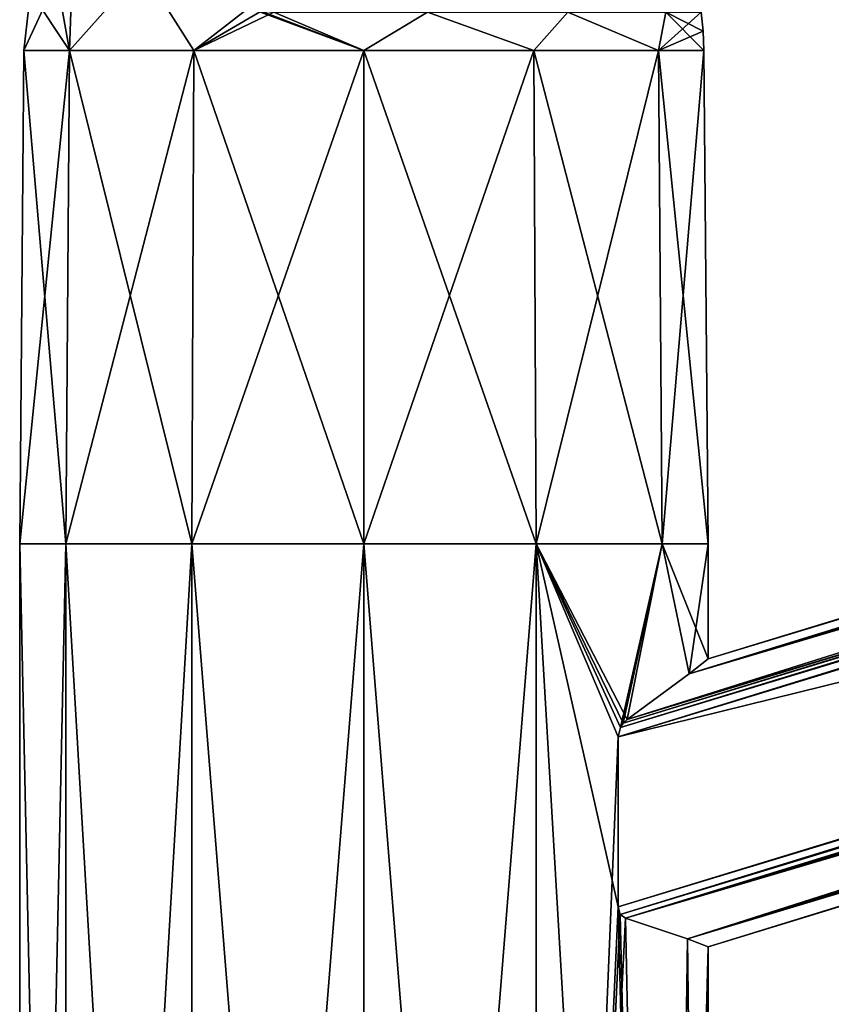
# Model space of a CAD drawing. Header units: millimetres. Extents: x -25 to 235, y -115 to 136.
# Tile 2 of 256: x -24 to 32, y 11 to 78. Entities that reach past the tile are written whole.
import ezdxf

# ---------------------------------------------------------------- set-up
doc = ezdxf.new("R2010")
doc.units = ezdxf.units.MM
doc.header["$LTSCALE"] = 81.481481
for name, color, linetype in [('10', 7, 'CONTINUOUS'), ('11', 7, 'CONTINUOUS'), ('16', 7, 'CONTINUOUS'), ('18', 7, 'CONTINUOUS'), ('19', 7, 'CONTINUOUS'), ('2', 7, 'CONTINUOUS'), ('20', 7, 'CONTINUOUS'), ('3', 7, 'CONTINUOUS'), ('4', 7, 'CONTINUOUS'), ('5', 7, 'CONTINUOUS'), ('6', 7, 'CONTINUOUS'), ('7', 7, 'CONTINUOUS'), ('8', 7, 'CONTINUOUS'), ('9', 7, 'CONTINUOUS')]:
    doc.layers.add(name, color=color, linetype=linetype)

msp = doc.modelspace()

# ---------------------------------------------------------------- linework, layer by layer
at = {"layer": '10', "linetype": 'CONTINUOUS'}
for points in [[(213.988, 92.397), (23.5, 34.159), (22.203, 33.139, 7.701), (213.988, 92.397)], [(214.161, 91.831, 7.667), (213.988, 92.397), (22.203, 33.139, 7.701), (214.161, 91.831, 7.667)], [(214.161, 91.831, -7.667), (23.5, 34.159), (213.988, 92.397), (214.161, 91.831, -7.667)], [(214.675, 90.148, 15.153), (214.161, 91.831, 7.667), (17.962, 30.007, 15.153), (214.675, 90.148, 15.153)], [(17.962, 30.007, 15.153), (214.161, 91.831, 7.667), (22.203, 33.139, 7.701), (17.962, 30.007, 15.153)], [(22.203, 33.139, -7.7), (23.5, 34.159), (214.161, 91.831, -7.667), (22.203, 33.139, -7.7)], [(214.675, 90.148, -15.153), (22.203, 33.139, -7.7), (214.161, 91.831, -7.667), (214.675, 90.148, -15.153)], [(17.962, 30.007, -15.153), (22.203, 33.139, -7.7), (214.675, 90.148, -15.153), (17.962, 30.007, -15.153)]]:
    msp.add_3dface(points, dxfattribs=at)
at = {"layer": '11', "linetype": 'CONTINUOUS'}
for points in [[(214.954, 89.237, 15.85), (17.35, 28.823, 15.85), (213.691, 77.263, 15.85), (214.954, 89.237, 15.85)], [(213.691, 77.263, 15.85), (17.35, 28.823, 15.85), (17.35, 17.236, 15.85), (213.691, 77.263, 15.85)]]:
    msp.add_3dface(points, dxfattribs=at)
at = {"layer": '16', "linetype": 'CONTINUOUS'}
for points in [[(214.675, 90.148, 15.153), (17.962, 30.007, 15.153), (17.703, 29.764, 15.455), (214.675, 90.148, 15.153)], [(214.675, 90.148, 15.153), (17.703, 29.764, 15.455), (214.781, 89.801, 15.657), (214.675, 90.148, 15.153)], [(17.35, 28.823, 15.85), (214.954, 89.237, 15.85), (214.781, 89.801, 15.657), (17.35, 28.823, 15.85)], [(17.51, 29.465, 15.674), (17.35, 28.823, 15.85), (214.781, 89.801, 15.657), (17.51, 29.465, 15.674)], [(17.703, 29.764, 15.455), (17.51, 29.465, 15.674), (214.781, 89.801, 15.657), (17.703, 29.764, 15.455)]]:
    msp.add_3dface(points, dxfattribs=at)
at = {"layer": '18', "linetype": 'CONTINUOUS'}
for points in [[(17.962, 30.007, -15.153), (214.675, 90.148, -15.153), (214.781, 89.801, -15.657), (17.962, 30.007, -15.153)], [(214.781, 89.801, -15.657), (214.954, 89.237, -15.85), (17.509, 29.464, -15.674), (214.781, 89.801, -15.657)], [(17.703, 29.763, -15.456), (214.781, 89.801, -15.657), (17.509, 29.464, -15.674), (17.703, 29.763, -15.456)], [(17.962, 30.007, -15.153), (214.781, 89.801, -15.657), (17.703, 29.763, -15.456), (17.962, 30.007, -15.153)], [(214.954, 89.237, -15.85), (17.35, 28.823, -15.85), (17.509, 29.464, -15.674), (214.954, 89.237, -15.85)]]:
    msp.add_3dface(points, dxfattribs=at)
at = {"layer": '19', "linetype": 'CONTINUOUS'}
for points in [[(213.691, 77.263, 15.85), (17.35, 17.236, 15.85), (17.493, 16.716, 15.692), (213.691, 77.263, 15.85)], [(213.691, 77.263, 15.85), (17.493, 16.716, 15.692), (213.846, 76.756, 15.698), (213.691, 77.263, 15.85)], [(17.493, 16.716, 15.692), (17.848, 16.448, 15.287), (213.846, 76.756, 15.698), (17.493, 16.716, 15.692)], [(17.848, 16.448, 15.287), (213.954, 76.403, 15.287), (213.846, 76.756, 15.698), (17.848, 16.448, 15.287)]]:
    msp.add_3dface(points, dxfattribs=at)
at = {"layer": '2', "linetype": 'CONTINUOUS'}
for points in [[(-20.352, -105, -11.749), (-23.5, -105), (-20.352, 42, -11.75), (-20.352, -105, -11.749)], [(-23.5, -105), (-23.5, 42), (-20.352, 42, -11.75), (-23.5, -105)], [(-11.751, -105, -20.351), (-20.352, -105, -11.749), (-11.75, 42, -20.352), (-11.751, -105, -20.351)], [(-11.75, 42, -20.352), (-20.352, -105, -11.749), (-20.352, 42, -11.75), (-11.75, 42, -20.352)], [(0, -105, -23.5), (-11.751, -105, -20.351), (0, 42, -23.5), (0, -105, -23.5)], [(0, 42, -23.5), (-11.751, -105, -20.351), (-11.75, 42, -20.352), (0, 42, -23.5)], [(11.751, -105, -20.351), (0, -105, -23.5), (11.75, 42, -20.352), (11.751, -105, -20.351)], [(11.75, 42, -20.352), (0, -105, -23.5), (0, 42, -23.5), (11.75, 42, -20.352)], [(17.509, 29.464, -15.674), (17.35, 28.823, -15.85), (11.75, 42, -20.352), (17.509, 29.464, -15.674)], [(17.35, 28.823, -15.85), (11.751, -105, -20.351), (11.75, 42, -20.352), (17.35, 28.823, -15.85)], [(20.352, 42, -11.75), (17.509, 29.464, -15.674), (11.75, 42, -20.352), (20.352, 42, -11.75)], [(17.703, 29.763, -15.456), (17.509, 29.464, -15.674), (20.352, 42, -11.75), (17.703, 29.763, -15.456)], [(17.962, 30.007, -15.153), (17.703, 29.763, -15.456), (20.352, 42, -11.75), (17.962, 30.007, -15.153)], [(22.203, 33.139, -7.7), (17.962, 30.007, -15.153), (20.352, 42, -11.75), (22.203, 33.139, -7.7)], [(23.5, 42), (22.203, 33.139, -7.7), (20.352, 42, -11.75), (23.5, 42)], [(23.5, 34.159), (22.203, 33.139, -7.7), (23.5, 42), (23.5, 34.159)], [(17.35, 28.823, -15.85), (17.35, 17.236, -15.85), (11.751, -105, -20.351), (17.35, 28.823, -15.85)], [(17.35, 17.236, -15.85), (17.498, 16.708, -15.686), (11.751, -105, -20.351), (17.35, 17.236, -15.85)], [(17.498, 16.708, -15.686), (17.848, 16.448, -15.287), (11.751, -105, -20.351), (17.498, 16.708, -15.686)], [(17.848, 16.448, -15.287), (20.352, -105, -11.749), (11.751, -105, -20.351), (17.848, 16.448, -15.287)], [(17.848, 16.448, -15.287), (22.089, 15.042, -8.02), (20.352, -105, -11.749), (17.848, 16.448, -15.287)], [(22.089, 15.042, -8.02), (23.5, 14.5), (20.352, -105, -11.749), (22.089, 15.042, -8.02)], [(23.5, 14.5), (23.5, -105), (20.352, -105, -11.749), (23.5, 14.5)]]:
    msp.add_3dface(points, dxfattribs=at)
at = {"layer": '20', "linetype": 'CONTINUOUS'}
for points in [[(17.35, 17.236, -15.85), (213.691, 77.263, -15.85), (213.846, 76.756, -15.698), (17.35, 17.236, -15.85)], [(17.498, 16.708, -15.686), (17.35, 17.236, -15.85), (213.846, 76.756, -15.698), (17.498, 16.708, -15.686)], [(213.954, 76.403, -15.287), (17.498, 16.708, -15.686), (213.846, 76.756, -15.698), (213.954, 76.403, -15.287)], [(213.954, 76.403, -15.287), (17.848, 16.448, -15.287), (17.498, 16.708, -15.686), (213.954, 76.403, -15.287)]]:
    msp.add_3dface(points, dxfattribs=at)
at = {"layer": '3', "linetype": 'CONTINUOUS'}
for points in [[(-23.5, -105), (-20.352, -105, 11.749), (-23.5, 42), (-23.5, -105)], [(-23.5, 42), (-20.352, -105, 11.749), (-20.352, 42, 11.75), (-23.5, 42)], [(-20.352, -105, 11.749), (-11.751, -105, 20.351), (-20.352, 42, 11.75), (-20.352, -105, 11.749)], [(-20.352, 42, 11.75), (-11.751, -105, 20.351), (-11.75, 42, 20.352), (-20.352, 42, 11.75)], [(-11.751, -105, 20.351), (0, -105, 23.5), (-11.75, 42, 20.352), (-11.751, -105, 20.351)], [(-11.75, 42, 20.352), (0, -105, 23.5), (0, 42, 23.5), (-11.75, 42, 20.352)], [(0, -105, 23.5), (11.751, -105, 20.351), (0, 42, 23.5), (0, -105, 23.5)], [(0, 42, 23.5), (11.751, -105, 20.351), (11.75, 42, 20.352), (0, 42, 23.5)], [(17.703, 29.764, 15.455), (17.962, 30.007, 15.153), (11.75, 42, 20.352), (17.703, 29.764, 15.455)], [(11.75, 42, 20.352), (17.962, 30.007, 15.153), (20.352, 42, 11.75), (11.75, 42, 20.352)], [(17.35, 17.236, 15.85), (17.35, 28.823, 15.85), (11.75, 42, 20.352), (17.35, 17.236, 15.85)], [(17.35, 28.823, 15.85), (17.51, 29.465, 15.674), (11.75, 42, 20.352), (17.35, 28.823, 15.85)], [(20.352, -105, 11.749), (17.35, 17.236, 15.85), (11.75, 42, 20.352), (20.352, -105, 11.749)], [(17.51, 29.465, 15.674), (17.703, 29.764, 15.455), (11.75, 42, 20.352), (17.51, 29.465, 15.674)], [(11.751, -105, 20.351), (20.352, -105, 11.749), (11.75, 42, 20.352), (11.751, -105, 20.351)], [(17.962, 30.007, 15.153), (22.203, 33.139, 7.701), (20.352, 42, 11.75), (17.962, 30.007, 15.153)], [(22.203, 33.139, 7.701), (23.5, 34.159), (20.352, 42, 11.75), (22.203, 33.139, 7.701)], [(23.5, 34.159), (23.5, 42), (20.352, 42, 11.75), (23.5, 34.159)], [(17.493, 16.716, 15.692), (17.35, 17.236, 15.85), (20.352, -105, 11.749), (17.493, 16.716, 15.692)], [(17.848, 16.448, 15.287), (17.493, 16.716, 15.692), (20.352, -105, 11.749), (17.848, 16.448, 15.287)], [(22.089, 15.042, 8.019), (17.848, 16.448, 15.287), (20.352, -105, 11.749), (22.089, 15.042, 8.019)], [(22.089, 15.042, 8.019), (20.352, -105, 11.749), (23.5, -105), (22.089, 15.042, 8.019)], [(23.5, 14.5), (22.089, 15.042, 8.019), (23.5, -105), (23.5, 14.5)]]:
    msp.add_3dface(points, dxfattribs=at)
at = {"layer": '4', "linetype": 'CONTINUOUS'}
for points in [[(-23.5, 42), (-20.352, 42, 11.75), (-23.207, 75.675), (-23.5, 42)], [(-23.207, 75.675), (-20.352, 42, 11.75), (-20.098, 75.675, 11.603), (-23.207, 75.675)], [(-20.352, 42, 11.75), (-11.75, 42, 20.352), (-20.098, 75.675, 11.603), (-20.352, 42, 11.75)], [(-20.098, 75.675, 11.603), (-11.75, 42, 20.352), (-11.603, 75.675, 20.098), (-20.098, 75.675, 11.603)], [(-11.75, 42, 20.352), (0, 42, 23.5), (-11.603, 75.675, 20.098), (-11.75, 42, 20.352)], [(-11.603, 75.675, 20.098), (0, 42, 23.5), (0, 75.675, 23.207), (-11.603, 75.675, 20.098)], [(0, 42, 23.5), (11.75, 42, 20.352), (0, 75.675, 23.207), (0, 42, 23.5)], [(0, 75.675, 23.207), (11.75, 42, 20.352), (11.603, 75.675, 20.098), (0, 75.675, 23.207)], [(11.75, 42, 20.352), (20.352, 42, 11.75), (11.603, 75.675, 20.098), (11.75, 42, 20.352)], [(11.603, 75.675, 20.098), (20.352, 42, 11.75), (20.098, 75.675, 11.603), (11.603, 75.675, 20.098)], [(20.352, 42, 11.75), (23.5, 42), (20.098, 75.675, 11.603), (20.352, 42, 11.75)], [(20.098, 75.675, 11.603), (23.5, 42), (23.207, 75.675), (20.098, 75.675, 11.603)]]:
    msp.add_3dface(points, dxfattribs=at)
at = {"layer": '5', "linetype": 'CONTINUOUS'}
for points in [[(-20.352, 42, -11.75), (-23.5, 42), (-20.098, 75.675, -11.603), (-20.352, 42, -11.75)], [(-23.5, 42), (-23.207, 75.675), (-20.098, 75.675, -11.603), (-23.5, 42)], [(-11.75, 42, -20.352), (-20.352, 42, -11.75), (-11.603, 75.675, -20.098), (-11.75, 42, -20.352)], [(-11.603, 75.675, -20.098), (-20.352, 42, -11.75), (-20.098, 75.675, -11.603), (-11.603, 75.675, -20.098)], [(0, 42, -23.5), (-11.75, 42, -20.352), (0, 75.675, -23.207), (0, 42, -23.5)], [(0, 75.675, -23.207), (-11.75, 42, -20.352), (-11.603, 75.675, -20.098), (0, 75.675, -23.207)], [(11.75, 42, -20.352), (0, 42, -23.5), (11.603, 75.675, -20.098), (11.75, 42, -20.352)], [(11.603, 75.675, -20.098), (0, 42, -23.5), (0, 75.675, -23.207), (11.603, 75.675, -20.098)], [(20.098, 75.675, -11.603), (11.75, 42, -20.352), (11.603, 75.675, -20.098), (20.098, 75.675, -11.603)], [(20.352, 42, -11.75), (11.75, 42, -20.352), (20.098, 75.675, -11.603), (20.352, 42, -11.75)], [(23.207, 75.675), (20.352, 42, -11.75), (20.098, 75.675, -11.603), (23.207, 75.675)], [(23.5, 42), (20.352, 42, -11.75), (23.207, 75.675), (23.5, 42)]]:
    msp.add_3dface(points, dxfattribs=at)
at = {"layer": '6', "linetype": 'CONTINUOUS'}
for points in [[(-20.098, 75.675, 11.603), (-21.514, 83.554), (-22.762, 79.7), (-20.098, 75.675, 11.603)], [(-21.514, 83.554), (-20.098, 75.675, 11.603), (-19.857, 82.951, 8.919), (-21.514, 83.554)], [(-19.857, 82.951, 8.919), (-20.098, 75.675, 11.603), (-15.137, 81.233, 16.469), (-19.857, 82.951, 8.919)], [(-20.098, 75.675, 11.603), (-11.603, 75.675, 20.098), (-15.137, 81.233, 16.469), (-20.098, 75.675, 11.603)], [(-15.137, 81.233, 16.469), (-11.603, 75.675, 20.098), (-7.855, 78.583, 21.584), (-15.137, 81.233, 16.469)], [(-23.207, 75.675), (-20.098, 75.675, 11.603), (-22.762, 79.7), (-23.207, 75.675)], [(-11.603, 75.675, 20.098), (0, 75.675, 23.207), (-7.855, 78.583, 21.584), (-11.603, 75.675, 20.098)], [(-7.855, 78.583, 21.584), (0, 75.675, 23.207), (-7.005, 78.356, 21.91), (-7.855, 78.583, 21.584)], [(-7.005, 78.356, 21.91), (0, 75.675, 23.207), (-6.145, 78.281, 22.178), (-7.005, 78.356, 21.91)], [(-6.145, 78.281, 22.178), (0, 75.675, 23.207), (4.344, 78.281, 22.6), (-6.145, 78.281, 22.178)], [(0, 75.675, 23.207), (11.603, 75.675, 20.098), (4.344, 78.281, 22.6), (0, 75.675, 23.207)], [(4.344, 78.281, 22.6), (11.603, 75.675, 20.098), (13.93, 78.281, 18.318), (4.344, 78.281, 22.6)], [(11.603, 75.675, 20.098), (20.098, 75.675, 11.603), (13.93, 78.281, 18.318), (11.603, 75.675, 20.098)], [(13.93, 78.281, 18.318), (20.098, 75.675, 11.603), (20.617, 78.281, 10.224), (13.93, 78.281, 18.318)], [(20.098, 75.675, 11.603), (23.207, 75.675), (20.617, 78.281, 10.224), (20.098, 75.675, 11.603)], [(20.617, 78.281, 10.224), (23.207, 75.675), (23.153, 76.981), (20.617, 78.281, 10.224)], [(23.013, 78.281), (20.617, 78.281, 10.224), (23.153, 76.981), (23.013, 78.281)]]:
    msp.add_3dface(points, dxfattribs=at)
at = {"layer": '7', "linetype": 'CONTINUOUS'}
for points in [[(-20.098, 75.675, -11.603), (-23.207, 75.675), (-19.857, 82.951, -8.919), (-20.098, 75.675, -11.603)], [(-23.207, 75.675), (-22.762, 79.7), (-19.857, 82.951, -8.919), (-23.207, 75.675)], [(-15.137, 81.233, -16.469), (-20.098, 75.675, -11.603), (-19.857, 82.951, -8.919), (-15.137, 81.233, -16.469)], [(-11.603, 75.675, -20.098), (-20.098, 75.675, -11.603), (-15.137, 81.233, -16.469), (-11.603, 75.675, -20.098)], [(-7.855, 78.583, -21.584), (-11.603, 75.675, -20.098), (-15.137, 81.233, -16.469), (-7.855, 78.583, -21.584)], [(-11.603, 75.675, -20.098), (-7.855, 78.583, -21.584), (-7.005, 78.356, -21.91), (-11.603, 75.675, -20.098)], [(-6.145, 78.281, -22.178), (-11.603, 75.675, -20.098), (-7.005, 78.356, -21.91), (-6.145, 78.281, -22.178)], [(0, 75.675, -23.207), (-11.603, 75.675, -20.098), (-6.145, 78.281, -22.178), (0, 75.675, -23.207)], [(4.344, 78.281, -22.6), (0, 75.675, -23.207), (-6.145, 78.281, -22.178), (4.344, 78.281, -22.6)], [(11.603, 75.675, -20.098), (0, 75.675, -23.207), (4.344, 78.281, -22.6), (11.603, 75.675, -20.098)], [(13.93, 78.281, -18.318), (11.603, 75.675, -20.098), (4.344, 78.281, -22.6), (13.93, 78.281, -18.318)], [(20.098, 75.675, -11.603), (11.603, 75.675, -20.098), (13.93, 78.281, -18.318), (20.098, 75.675, -11.603)], [(20.617, 78.281, -10.224), (20.098, 75.675, -11.603), (13.93, 78.281, -18.318), (20.617, 78.281, -10.224)], [(20.098, 75.675, -11.603), (23.013, 78.281), (23.153, 76.981), (20.098, 75.675, -11.603)], [(23.013, 78.281), (20.098, 75.675, -11.603), (20.617, 78.281, -10.224), (23.013, 78.281)], [(23.207, 75.675), (20.098, 75.675, -11.603), (23.153, 76.981), (23.207, 75.675)]]:
    msp.add_3dface(points, dxfattribs=at)
at = {"layer": '8', "linetype": 'CONTINUOUS'}
for points in [[(210.379, 74.445, -13.451), (17.848, 16.448, -15.287), (213.954, 76.403, -15.287), (210.379, 74.445, -13.451)], [(17.848, 16.448, 15.287), (22.089, 15.042, 8.019), (213.954, 76.403, 15.287), (17.848, 16.448, 15.287)], [(213.954, 76.403, 15.287), (22.089, 15.042, 8.019), (209.459, 73.856, 12.719), (213.954, 76.403, 15.287)], [(207.377, 72.391, -10.463), (17.848, 16.448, -15.287), (210.379, 74.445, -13.451), (207.377, 72.391, -10.463)], [(209.459, 73.856, 12.719), (22.089, 15.042, 8.019), (207.104, 72.186, 10.085), (209.459, 73.856, 12.719)], [(22.089, 15.042, -8.02), (17.848, 16.448, -15.287), (207.377, 72.391, -10.463), (22.089, 15.042, -8.02)], [(205.285, 70.737, -6.618), (22.089, 15.042, -8.02), (207.377, 72.391, -10.463), (205.285, 70.737, -6.618)], [(207.104, 72.186, 10.085), (22.089, 15.042, 8.019), (205.058, 70.547, 5.988), (207.104, 72.186, 10.085)], [(204.238, 69.843, -2.399), (22.089, 15.042, -8.02), (205.285, 70.737, -6.618), (204.238, 69.843, -2.399)], [(22.089, 15.042, 8.019), (23.5, 14.5), (205.058, 70.547, 5.988), (22.089, 15.042, 8.019)], [(205.058, 70.547, 5.988), (23.5, 14.5), (204.182, 69.794, 1.894), (205.058, 70.547, 5.988)], [(23.5, 14.5), (22.089, 15.042, -8.02), (204.238, 69.843, -2.399), (23.5, 14.5)], [(204.182, 69.794, 1.894), (23.5, 14.5), (204.238, 69.843, -2.399), (204.182, 69.794, 1.894)]]:
    msp.add_3dface(points, dxfattribs=at)
at = {"layer": '9', "linetype": 'CONTINUOUS'}
for points in [[(213.691, 77.263, -15.85), (17.35, 28.823, -15.85), (214.954, 89.237, -15.85), (213.691, 77.263, -15.85)], [(17.35, 17.236, -15.85), (17.35, 28.823, -15.85), (213.691, 77.263, -15.85), (17.35, 17.236, -15.85)]]:
    msp.add_3dface(points, dxfattribs=at)

doc.saveas('drawing.dxf')
